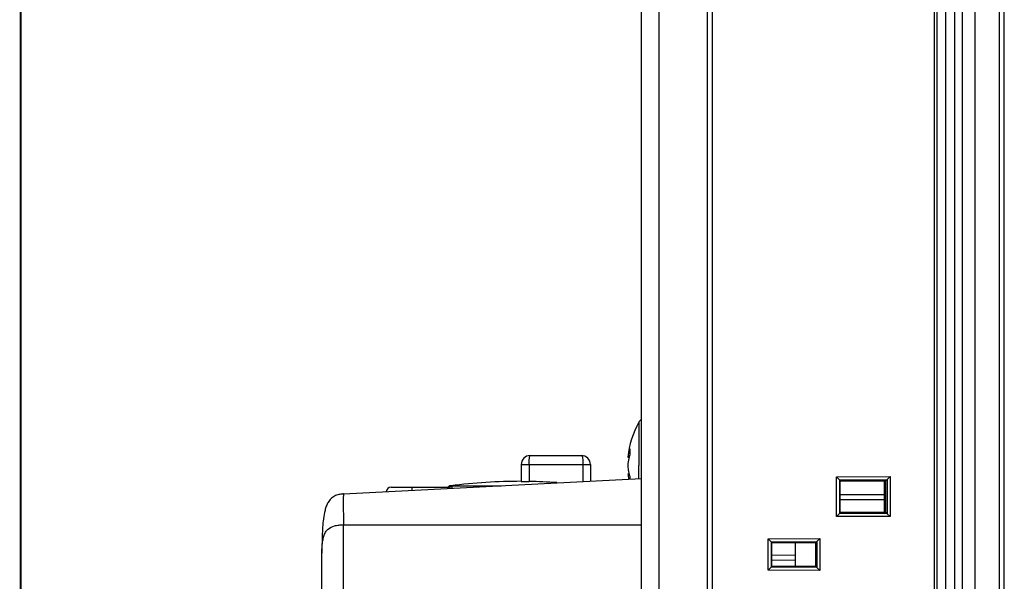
# Model space of a CAD drawing. Header units: millimetres. Extents: x 0 to 1189, y 0 to 841.
# Tile 7 of 37: x 0 to 100, y 596 to 653. Entities that reach past the tile are written whole.
import ezdxf

# ---------------------------------------------------------------- set-up
doc = ezdxf.new("R2010")
doc.units = ezdxf.units.MM
doc.header["$LTSCALE"] = 65.395
doc.layers.get('0').update_dxf_attribs({"linetype": 'CONTINUOUS'})
doc.layers.add('11_COMPONENTS', color=7, linetype='CONTINUOUS')

msp = doc.modelspace()

# ---------------------------------------------------------------- linework, layer by layer
at = {"color": 7, "linetype": 'Continuous', "const_width": 0.2}
msp.add_lwpolyline([(0.1, 0.1), (0.1, 841.1)], dxfattribs=at)
at = {"layer": '11_COMPONENTS', "color": 7, "linetype": 'Continuous'}
for p, q in [((94.557, 382.073), (94.557, 683.073)), ((95.337, 383.602), (95.337, 681.544)), ((96.599, 383.643), (96.599, 681.503)), ((93.657, 384.173), (93.657, 680.973)), ((92.457, 679.174), (92.457, 385.972)), ((92.757, 385.453), (92.757, 679.693)), ((99.056, 386.593), (99.056, 678.553)), ((99.557, 386.593), (99.557, 678.553)), ((69.557, 391.331), (69.557, 673.815)), ((70.057, 391.305), (70.057, 673.842)), ((62.857, 395.583), (62.857, 669.563)), ((64.648, 397.58), (64.648, 667.566)), ((62.603, 611.967), (62.603, 607.573)), ((51.607, 608.573), (56.807, 608.573)), ((61.5, 608.418), (61.615, 608.408)), ((50.707, 607.673), (50.707, 605.972)), ((50.707, 607.673), (57.707, 607.673)), ((51.507, 607.673), (51.507, 605.956)), ((56.957, 607.673), (56.957, 605.964)), ((57.707, 607.673), (57.707, 606.003)), ((62.603, 606.26), (62.603, 607.573)), ((61.5, 606.728), (61.614, 606.738)), ((82.578, 606.432), (88.017, 606.446)), ((82.578, 602.414), (82.578, 606.432)), ((82.888, 606.117), (82.578, 606.432)), ((87.717, 606.152), (88.017, 606.446)), ((88.017, 606.446), (88.017, 602.401)), ((32.743, 604.695), (62.857, 606.273)), ((37.558, 605.373), (43.412, 605.373)), ((39.657, 605.373), (39.657, 605.057)), ((43.673, 605.453), (43.386, 605.453)), ((43.595, 605.53), (48.677, 605.53)), ((82.888, 606.117), (87.716, 606.129)), ((82.888, 606.117), (82.911, 606.116)), ((82.911, 602.73), (82.911, 606.116)), ((82.911, 606.116), (82.954, 606.03)), ((82.954, 602.816), (82.954, 606.03)), ((82.954, 606.03), (86.857, 606.03)), ((86.857, 606.023), (86.857, 606.03)), ((86.857, 606.023), (87.557, 606.023)), ((87.457, 602.823), (87.457, 606.023)), ((87.716, 606.129), (87.557, 606.023)), ((87.557, 606.023), (87.557, 602.823)), ((87.717, 606.152), (87.716, 606.129)), ((87.717, 606.152), (87.717, 602.694)), ((87.457, 604.593), (82.954, 604.593)), ((87.457, 604.093), (82.954, 604.093)), ((82.888, 602.729), (82.578, 602.414)), ((88.017, 602.401), (82.578, 602.414)), ((82.911, 602.73), (82.888, 602.729)), ((87.716, 602.717), (82.888, 602.729)), ((82.911, 602.73), (82.954, 602.816)), ((86.857, 602.816), (82.954, 602.816)), ((86.857, 602.823), (86.857, 602.816)), ((87.557, 602.823), (86.857, 602.823)), ((87.716, 602.717), (87.557, 602.823)), ((87.716, 602.717), (87.717, 602.694)), ((87.717, 602.694), (88.017, 602.401)), ((32.743, 593.593), (32.743, 601.573)), ((32.743, 601.573), (62.857, 601.573)), ((75.687, 600.166), (80.89, 600.178)), ((75.687, 596.981), (75.687, 600.166)), ((75.997, 599.85), (75.687, 600.166)), ((75.997, 599.85), (80.59, 599.862)), ((75.997, 599.85), (76.019, 599.85)), ((76.019, 597.297), (76.019, 599.85)), ((76.019, 599.85), (76.054, 599.78)), ((76.054, 597.366), (76.054, 599.78)), ((76.054, 599.78), (80.468, 599.78)), ((78.457, 597.366), (78.457, 599.78)), ((80.457, 599.78), (80.457, 597.366)), ((80.59, 599.862), (80.468, 599.78)), ((80.468, 599.78), (80.468, 597.366)), ((80.591, 599.884), (80.59, 599.862)), ((80.591, 599.884), (80.89, 600.178)), ((80.591, 599.884), (80.591, 597.262)), ((80.89, 600.178), (80.89, 596.968)), ((76.054, 598.502), (78.457, 598.544)), ((76.019, 597.297), (76.054, 597.366)), ((76.054, 598.002), (78.457, 598.044)), ((80.468, 597.366), (76.054, 597.366)), ((80.59, 597.285), (80.468, 597.366)), ((75.997, 597.296), (75.687, 596.981)), ((80.89, 596.968), (75.687, 596.981)), ((76.019, 597.297), (75.997, 597.296)), ((80.59, 597.285), (75.997, 597.296)), ((80.59, 597.285), (80.591, 597.262)), ((80.591, 597.262), (80.89, 596.968))]:
    msp.add_line(p, q, dxfattribs=at)
at = {"layer": '11_COMPONENTS', "linetype": 'Continuous'}
msp.add_line((30.557, 466.443), (30.557, 598.774), dxfattribs=at)
at = {"layer": '11_COMPONENTS', "color": 7, "linetype": 'Continuous'}
for centre, radius, start, end in [((70.457, 607.573), 9, 150.77534, 174.61231), ((63.039, 611.723), 0.5, 111.35509, 150.77534), ((51.607, 607.673), 0.9, 90, 180), ((56.807, 607.673), 0.9, 0, 90), ((65.951, 607.889), 4.483, 161.97716, 173.22863), ((66.139, 608.973), 4.46, 176.10122, 180.00241), ((66.195, 608.973), 4.517, 180.00569, 183.87438), ((70.533, 607.573), 9.035, 178.64497, 181.35503), ((70.459, 607.573), 9.002, 185.38805, 188.74186), ((65.957, 607.257), 4.489, 186.76549, 193.52952), ((66.172, 606.171), 4.494, 176.11497, 179.49243), ((37.557, 604.873), 0.5, 90, 174.47877), ((43.114, 605.873), 0.5, 286.47095, 302.9419), ((43.657, 605.034), 0.5, 97.18076, 122.9419), ((50.657, 549.473), 56.5, 89.9493, 97.18076), ((50.657, 549.473), 56.489, 86.29021, 89.13783), ((32.882, 601.713), 2.985, 94.80628, 98.07272), ((32.924, 601.226), 3.474, 92.9802, 94.83264)]:
    msp.add_arc(centre, radius, start, end, dxfattribs=at)
at = {"layer": '11_COMPONENTS', "linetype": 'Continuous'}
for centre, radius, start, end in [((41.176, 600.797), 10.551, 171.63525, 173.05259), ((41.838, 600.712), 11.218, 172.46345, 173.03228)]:
    msp.add_arc(centre, radius, start, end, dxfattribs=at)
at = {"layer": '11_COMPONENTS', "color": 7, "linetype": 'Continuous'}
for points, knots in [([(51.507, 607.673), (51.507, 607.788), (51.512, 608.001), (51.529, 608.251), (51.549, 608.412), (51.567, 608.496), (51.58, 608.546), (51.599, 608.573), (51.607, 608.573)], [0, 0, 0, 0, 0.376841, 0.696556, 0.819636, 0.912146, 0.971334, 1, 1, 1, 1]), ([(56.807, 608.573), (56.819, 608.573), (56.846, 608.551), (56.884, 608.462), (56.923, 608.281), (56.951, 608.002), (56.957, 607.789), (56.957, 607.673)], [0, 0, 0, 0, 0.036474, 0.098444, 0.312947, 0.628329, 1, 1, 1, 1]), ([(61.688, 608.668), (61.666, 608.595), (61.583, 608.306), (61.526, 608.009), (61.5, 607.786)], [0, 0, 0, 0, 0.253134, 1, 1, 1, 1]), ([(61.5, 607.359), (61.508, 607.285), (61.55, 606.987), (61.621, 606.692), (61.688, 606.476)], [0, 0, 0, 0, 0.247393, 1, 1, 1, 1]), ([(43.356, 605.251), (43.369, 605.269), (43.394, 605.3), (43.423, 605.329), (43.452, 605.37), (43.422, 605.373), (43.412, 605.373)], [0, 0, 0, 0, 0.371456, 0.667592, 0.826434, 1, 1, 1, 1]), ([(43.729, 605.271), (43.73, 605.3), (43.732, 605.348), (43.737, 605.408), (43.715, 605.451), (43.687, 605.453), (43.673, 605.453)], [0, 0, 0, 0, 0.401722, 0.655451, 0.814076, 1, 1, 1, 1]), ([(50.707, 605.972), (50.707, 605.971), (50.716, 605.973), (50.724, 605.97), (50.745, 605.971), (50.771, 605.969), (50.804, 605.969), (50.862, 605.967), (50.949, 605.966), (51.069, 605.963), (51.205, 605.961), (51.353, 605.958), (51.455, 605.957), (51.507, 605.956)], [0, 0, 0, 0, 0.004852, 0.019269, 0.043127, 0.076197, 0.118162, 0.168619, 0.29299, 0.444528, 0.617399, 0.804955, 1, 1, 1, 1]), ([(32.743, 604.695), (32.583, 604.686), (32.267, 604.649), (31.816, 604.497), (31.441, 604.221), (31.176, 603.857), (30.993, 603.456), (30.829, 602.9), (30.706, 602.189), (30.626, 601.328), (30.582, 600.462), (30.561, 599.586), (30.557, 598.999), (30.557, 598.703)], [0, 0, 0, 0, 0.067987, 0.134474, 0.199059, 0.261807, 0.323504, 0.384933, 0.506994, 0.628923, 0.751207, 0.874466, 1, 1, 1, 1]), ([(32.743, 604.695), (32.742, 604.695), (32.739, 604.688), (32.735, 604.67), (32.731, 604.624), (32.728, 604.55), (32.725, 604.447), (32.722, 604.316), (32.721, 604.159), (32.72, 603.977), (32.719, 603.69), (32.721, 603.284), (32.725, 602.752), (32.732, 602.174), (32.739, 601.776), (32.743, 601.573)], [0, 0, 0, 0, 0.001624, 0.005417, 0.02, 0.043897, 0.076958, 0.118953, 0.169415, 0.227815, 0.293624, 0.445019, 0.617706, 0.805202, 1, 1, 1, 1]), ([(30.557, 598.703), (30.557, 598.96), (30.57, 599.357), (30.627, 599.894), (30.708, 600.321), (30.834, 600.676), (31.001, 600.952), (31.283, 601.254), (31.734, 601.465), (32.274, 601.562), (32.584, 601.576), (32.743, 601.573)], [0, 0, 0, 0, 0.182042, 0.281411, 0.383391, 0.489561, 0.546964, 0.611193, 0.780283, 0.887042, 1, 1, 1, 1])]:
    msp.add_open_spline(points, degree=3, knots=knots, dxfattribs=at)
msp.add_open_spline([(43.673, 605.453), (43.598, 605.403), (43.503, 605.373), (43.412, 605.373)], degree=3, dxfattribs=at)

doc.saveas('drawing.dxf')
